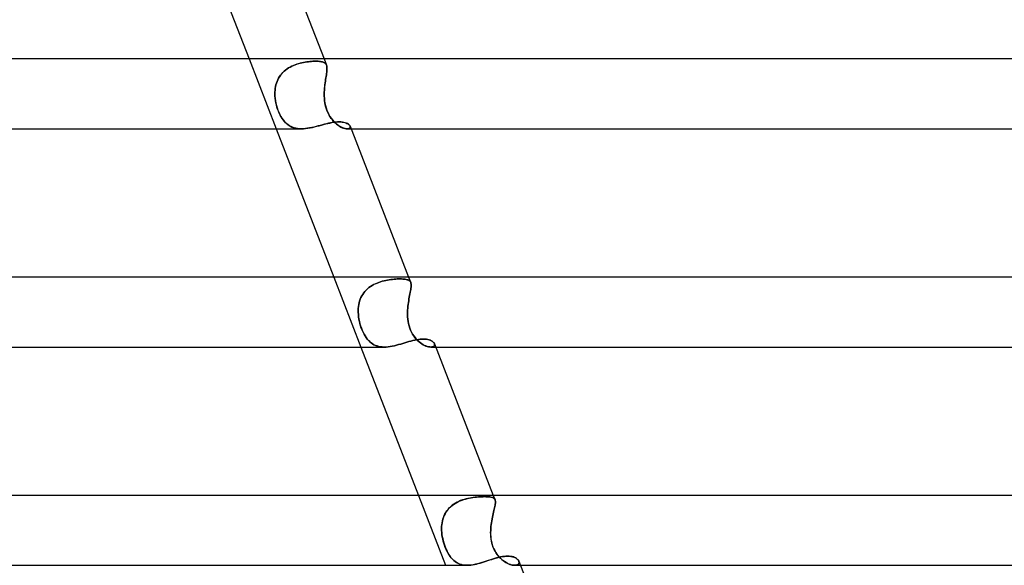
# Model space of a CAD drawing. Header units: millimetres. Extents: x -385 to 385, y -2 to 250.
# Tile 75 of 84: x 143 to 200, y 187 to 219. Entities that reach past the tile are written whole.
import ezdxf

# ---------------------------------------------------------------- set-up
doc = ezdxf.new("R2010")
doc.units = ezdxf.units.MM
doc.layers.add('HIDDEN', color=7, linetype='Continuous')
doc.layers.add('THICK', color=7, linetype='Continuous')

msp = doc.modelspace()

# ---------------------------------------------------------------- linework, layer by layer
at = {"layer": 'HIDDEN'}
for p, q in [((156.38, 216.5), (157.932, 212.5)), ((158.916, 216.128), (158.821, 216.085)), ((158.824, 216.086), (158.918, 216.129)), ((159.011, 216.166), (158.916, 216.128)), ((158.918, 216.129), (159.014, 216.167)), ((159.108, 216.2), (159.011, 216.166)), ((159.014, 216.167), (159.111, 216.202)), ((159.205, 216.231), (159.108, 216.2)), ((159.111, 216.202), (159.208, 216.232)), ((159.303, 216.258), (159.205, 216.231)), ((159.208, 216.232), (159.305, 216.259)), ((159.399, 216.281), (159.303, 216.258)), ((159.305, 216.259), (159.402, 216.282)), ((159.495, 216.301), (159.399, 216.281)), ((159.402, 216.282), (159.497, 216.302)), ((159.59, 216.318), (159.495, 216.301)), ((159.497, 216.302), (159.592, 216.319)), ((159.683, 216.333), (159.59, 216.318)), ((159.592, 216.319), (159.685, 216.333)), ((159.774, 216.345), (159.683, 216.333)), ((159.685, 216.333), (159.776, 216.345)), ((159.863, 216.354), (159.774, 216.345)), ((159.776, 216.345), (159.864, 216.354)), ((159.949, 216.361), (159.863, 216.354)), ((159.864, 216.354), (159.95, 216.361)), ((160.032, 216.366), (159.949, 216.361)), ((159.95, 216.361), (160.033, 216.366)), ((160.112, 216.369), (160.032, 216.366)), ((160.033, 216.366), (160.113, 216.369)), ((160.189, 216.37), (160.112, 216.369)), ((160.113, 216.369), (160.189, 216.37)), ((160.265, 216.369), (160.189, 216.37)), ((160.189, 216.37), (160.265, 216.369)), ((160.337, 216.366), (160.265, 216.369)), ((160.265, 216.369), (160.337, 216.366)), ((160.404, 216.36), (160.337, 216.366)), ((160.337, 216.366), (160.405, 216.36)), ((160.467, 216.353), (160.404, 216.36)), ((160.405, 216.36), (160.467, 216.352)), ((160.525, 216.342), (160.467, 216.353)), ((160.467, 216.352), (160.525, 216.342)), ((160.578, 216.329), (160.525, 216.342)), ((160.525, 216.342), (160.578, 216.329)), ((160.626, 216.313), (160.578, 216.329)), ((160.578, 216.329), (160.626, 216.313)), ((160.669, 216.294), (160.626, 216.313)), ((160.626, 216.313), (160.669, 216.294)), ((160.707, 216.272), (160.669, 216.294)), ((160.669, 216.294), (160.707, 216.271)), ((160.671, 216.5), (160.81, 216.14)), ((160.74, 216.245), (160.707, 216.272)), ((160.707, 216.271), (160.74, 216.245)), ((160.768, 216.215), (160.74, 216.245)), ((160.74, 216.245), (160.768, 216.215)), ((160.791, 216.181), (160.768, 216.215)), ((160.768, 216.215), (160.791, 216.181)), ((160.81, 216.142), (160.791, 216.181)), ((160.791, 216.181), (160.81, 216.142)), ((160.823, 216.1), (160.81, 216.142)), ((160.81, 216.142), (160.823, 216.1)), ((158.179, 215.571), (158.12, 215.486)), ((158.123, 215.491), (158.182, 215.575)), ((158.244, 215.652), (158.179, 215.571)), ((158.182, 215.575), (158.246, 215.655)), ((158.314, 215.728), (158.244, 215.652)), ((158.246, 215.655), (158.316, 215.73)), ((158.389, 215.799), (158.314, 215.728)), ((158.316, 215.73), (158.391, 215.802)), ((158.468, 215.866), (158.389, 215.799)), ((158.391, 215.802), (158.472, 215.869)), ((158.551, 215.928), (158.468, 215.866)), ((158.472, 215.869), (158.555, 215.931)), ((158.638, 215.985), (158.551, 215.928)), ((158.555, 215.931), (158.642, 215.987)), ((158.729, 216.037), (158.638, 215.985)), ((158.642, 215.987), (158.732, 216.039)), ((158.821, 216.085), (158.729, 216.037)), ((158.732, 216.039), (158.824, 216.086)), ((160.791, 215.505), (160.804, 215.59)), ((160.804, 215.588), (160.791, 215.502)), ((160.804, 215.59), (160.816, 215.671)), ((160.816, 215.669), (160.804, 215.588)), ((160.816, 215.671), (160.826, 215.747)), ((160.826, 215.746), (160.816, 215.669)), ((160.833, 216.054), (160.823, 216.1)), ((160.823, 216.1), (160.833, 216.054)), ((160.826, 215.747), (160.834, 215.818)), ((160.834, 215.817), (160.826, 215.746)), ((160.838, 216.003), (160.833, 216.054)), ((160.833, 216.054), (160.838, 216.002)), ((160.834, 215.818), (160.838, 215.885)), ((160.838, 215.883), (160.834, 215.817)), ((160.84, 215.946), (160.838, 216.003)), ((160.838, 216.002), (160.84, 215.945)), ((160.838, 215.885), (160.84, 215.946)), ((160.84, 215.945), (160.838, 215.883)), ((157.916, 215.015), (157.893, 214.915)), ((157.894, 214.919), (157.917, 215.02)), ((157.945, 215.115), (157.916, 215.015)), ((157.917, 215.02), (157.946, 215.119)), ((157.98, 215.213), (157.945, 215.115)), ((157.946, 215.119), (157.981, 215.216)), ((158.02, 215.307), (157.98, 215.213)), ((157.981, 215.216), (158.022, 215.31)), ((158.067, 215.398), (158.02, 215.307)), ((158.022, 215.31), (158.07, 215.403)), ((158.12, 215.486), (158.067, 215.398)), ((158.07, 215.403), (158.123, 215.491)), ((160.72, 215.025), (160.708, 214.922)), ((160.709, 214.925), (160.721, 215.028)), ((160.733, 215.126), (160.72, 215.025)), ((160.721, 215.028), (160.734, 215.129)), ((160.747, 215.225), (160.733, 215.126)), ((160.734, 215.129), (160.748, 215.227)), ((160.762, 215.321), (160.747, 215.225)), ((160.748, 215.227), (160.762, 215.323)), ((160.762, 215.323), (160.777, 215.416)), ((160.777, 215.413), (160.762, 215.321)), ((160.777, 215.416), (160.791, 215.505)), ((160.791, 215.502), (160.777, 215.413)), ((157.856, 214.5), (157.857, 214.607)), ((157.857, 214.605), (157.856, 214.5)), ((157.86, 214.374), (157.856, 214.5)), ((157.856, 214.5), (157.86, 214.367)), ((157.857, 214.607), (157.864, 214.712)), ((157.864, 214.709), (157.857, 214.605)), ((157.864, 214.712), (157.876, 214.816)), ((157.876, 214.812), (157.864, 214.709)), ((157.876, 214.816), (157.894, 214.919)), ((157.893, 214.915), (157.876, 214.812)), ((160.686, 214.607), (160.683, 214.5)), ((160.683, 214.5), (160.685, 214.367)), ((160.684, 214.5), (160.686, 214.608)), ((160.685, 214.374), (160.684, 214.5)), ((160.686, 214.608), (160.691, 214.715)), ((160.691, 214.713), (160.686, 214.607)), ((160.691, 214.715), (160.699, 214.821)), ((160.699, 214.818), (160.691, 214.713)), ((160.699, 214.821), (160.709, 214.925)), ((160.708, 214.922), (160.699, 214.818)), ((157.87, 214.248), (157.86, 214.374)), ((157.86, 214.367), (157.872, 214.233)), ((157.887, 214.121), (157.87, 214.248)), ((157.872, 214.233), (157.891, 214.098)), ((157.91, 213.994), (157.887, 214.121)), ((157.891, 214.098), (157.917, 213.963)), ((157.939, 213.868), (157.91, 213.994)), ((157.917, 213.963), (157.949, 213.829)), ((157.973, 213.745), (157.939, 213.868)), ((160.691, 214.248), (160.685, 214.374)), ((160.685, 214.367), (160.692, 214.233)), ((160.703, 214.121), (160.691, 214.248)), ((160.692, 214.233), (160.706, 214.098)), ((160.721, 213.994), (160.703, 214.121)), ((160.706, 214.098), (160.726, 213.963)), ((160.745, 213.868), (160.721, 213.994)), ((160.726, 213.963), (160.754, 213.829)), ((160.775, 213.745), (160.745, 213.868)), ((157.949, 213.829), (157.988, 213.696)), ((158.012, 213.626), (157.973, 213.745)), ((157.988, 213.696), (158.033, 213.568)), ((158.055, 213.51), (158.012, 213.626)), ((158.033, 213.568), (158.082, 213.445)), ((158.103, 213.398), (158.055, 213.51)), ((158.082, 213.445), (158.137, 213.327)), ((158.156, 213.291), (158.103, 213.398)), ((158.137, 213.327), (158.197, 213.215)), ((158.212, 213.189), (158.156, 213.291)), ((160.754, 213.829), (160.789, 213.696)), ((160.812, 213.626), (160.775, 213.745)), ((160.789, 213.696), (160.832, 213.568)), ((160.855, 213.51), (160.812, 213.626)), ((160.832, 213.568), (160.883, 213.445)), ((160.904, 213.398), (160.855, 213.51)), ((160.883, 213.445), (160.94, 213.327)), ((160.959, 213.291), (160.904, 213.398)), ((160.94, 213.327), (161.003, 213.215)), ((161.02, 213.189), (160.959, 213.291)), ((158.197, 213.215), (158.261, 213.109)), ((158.272, 213.094), (158.212, 213.189)), ((158.261, 213.109), (158.33, 213.011)), ((158.335, 213.006), (158.272, 213.094)), ((158.33, 213.011), (158.403, 212.922)), ((158.401, 212.925), (158.335, 213.006)), ((158.47, 212.851), (158.401, 212.925)), ((158.403, 212.922), (158.48, 212.841)), ((158.543, 212.784), (158.47, 212.851)), ((158.48, 212.841), (158.561, 212.769)), ((158.619, 212.725), (158.543, 212.784)), ((158.561, 212.769), (158.646, 212.705)), ((158.699, 212.672), (158.619, 212.725)), ((160.518, 212.712), (160.643, 212.746)), ((160.643, 212.746), (160.766, 212.777)), ((160.766, 212.777), (160.886, 212.807)), ((160.886, 212.807), (161.004, 212.833)), ((161.003, 213.215), (161.073, 213.109)), ((161.004, 212.833), (161.118, 212.856)), ((161.085, 213.094), (161.02, 213.189)), ((161.073, 213.109), (161.148, 213.011)), ((161.153, 213.006), (161.085, 213.094)), ((161.118, 212.856), (161.229, 212.874)), ((161.148, 213.011), (161.226, 212.922)), ((161.224, 212.925), (161.153, 213.006)), ((161.297, 212.851), (161.224, 212.925)), ((161.226, 212.922), (161.307, 212.841)), ((161.229, 212.874), (161.336, 212.887)), ((161.371, 212.784), (161.297, 212.851)), ((161.307, 212.841), (161.39, 212.769)), ((161.336, 212.887), (161.439, 212.895)), ((161.446, 212.725), (161.371, 212.784)), ((161.39, 212.769), (161.473, 212.705)), ((161.439, 212.895), (161.537, 212.898)), ((161.522, 212.672), (161.446, 212.725)), ((161.537, 212.898), (161.626, 212.895)), ((161.626, 212.895), (161.711, 212.888)), ((161.711, 212.888), (161.79, 212.875)), ((161.79, 212.875), (161.862, 212.858)), ((161.862, 212.858), (161.928, 212.837)), ((161.928, 212.837), (161.987, 212.812)), ((161.987, 212.812), (162.039, 212.784)), ((162.039, 212.784), (162.082, 212.754)), ((162.082, 212.754), (162.118, 212.722)), ((162.118, 212.722), (162.145, 212.689)), ((158.646, 212.705), (158.736, 212.65)), ((158.782, 212.626), (158.699, 212.672)), ((158.736, 212.65), (158.83, 212.604)), ((158.871, 212.587), (158.782, 212.626)), ((158.83, 212.604), (158.929, 212.566)), ((158.963, 212.555), (158.871, 212.587)), ((158.929, 212.566), (159.032, 212.537)), ((159.06, 212.531), (158.963, 212.555)), ((159.032, 212.537), (159.141, 212.516)), ((159.161, 212.514), (159.06, 212.531)), ((159.141, 212.516), (159.256, 212.504)), ((159.265, 212.503), (159.161, 212.514)), ((159.256, 212.504), (159.373, 212.5)), ((159.373, 212.5), (159.265, 212.503)), ((159.373, 212.5), (159.494, 212.504)), ((159.494, 212.504), (159.618, 212.514)), ((159.618, 212.514), (159.746, 212.532)), ((159.746, 212.532), (159.875, 212.554)), ((159.875, 212.554), (160.004, 212.581)), ((160.004, 212.581), (160.133, 212.612)), ((160.133, 212.612), (160.262, 212.644)), ((160.262, 212.644), (160.391, 212.678)), ((160.391, 212.678), (160.518, 212.712)), ((161.473, 212.705), (161.556, 212.65)), ((161.597, 212.626), (161.522, 212.672)), ((161.556, 212.65), (161.637, 212.604)), ((161.671, 212.587), (161.597, 212.626)), ((161.637, 212.604), (161.717, 212.566)), ((161.743, 212.555), (161.671, 212.587)), ((161.717, 212.566), (161.794, 212.537)), ((161.813, 212.531), (161.743, 212.555)), ((161.794, 212.537), (161.866, 212.516)), ((161.879, 212.514), (161.813, 212.531)), ((161.866, 212.516), (161.934, 212.504)), ((161.939, 212.503), (161.879, 212.514)), ((161.934, 212.504), (161.994, 212.5)), ((161.994, 212.5), (161.939, 212.503)), ((161.994, 212.5), (162.058, 212.505)), ((162.05, 212.504), (161.994, 212.5)), ((161.995, 212.5), (162.223, 212.5)), ((162.096, 212.516), (162.05, 212.504)), ((162.058, 212.505), (162.108, 212.521)), ((162.131, 212.535), (162.096, 212.516)), ((162.108, 212.521), (162.145, 212.546)), ((162.156, 212.559), (162.131, 212.535)), ((162.145, 212.689), (162.163, 212.656)), ((162.145, 212.546), (162.166, 212.578)), ((162.169, 212.588), (162.156, 212.559)), ((162.163, 212.656), (162.171, 212.621)), ((162.172, 212.615), (162.163, 212.656)), ((162.166, 212.578), (162.172, 212.615)), ((162.171, 212.621), (162.169, 212.588)), ((161.231, 204), (162.783, 200)), ((163.708, 203.667), (163.808, 203.706)), ((163.81, 203.706), (163.711, 203.668)), ((163.808, 203.706), (163.909, 203.74)), ((163.911, 203.74), (163.81, 203.706)), ((163.909, 203.74), (164.009, 203.769)), ((164.011, 203.77), (163.911, 203.74)), ((164.009, 203.769), (164.11, 203.796)), ((164.112, 203.796), (164.011, 203.77)), ((164.11, 203.796), (164.21, 203.818)), ((164.213, 203.819), (164.112, 203.796)), ((164.21, 203.818), (164.31, 203.837)), ((164.312, 203.838), (164.213, 203.819)), ((164.31, 203.837), (164.408, 203.854)), ((164.41, 203.854), (164.312, 203.838)), ((164.408, 203.854), (164.505, 203.868)), ((164.506, 203.868), (164.41, 203.854)), ((164.505, 203.868), (164.599, 203.879)), ((164.6, 203.879), (164.506, 203.868)), ((164.599, 203.879), (164.691, 203.888)), ((164.692, 203.888), (164.6, 203.879)), ((164.691, 203.888), (164.78, 203.894)), ((164.781, 203.894), (164.692, 203.888)), ((164.78, 203.894), (164.866, 203.899)), ((164.866, 203.899), (164.781, 203.894)), ((164.866, 203.899), (164.948, 203.902)), ((164.949, 203.902), (164.866, 203.899)), ((164.948, 203.902), (165.027, 203.903)), ((165.027, 203.903), (164.949, 203.902)), ((165.109, 203.902), (165.027, 203.903)), ((165.027, 203.903), (165.109, 203.902)), ((165.187, 203.898), (165.109, 203.902)), ((165.109, 203.902), (165.186, 203.898)), ((165.186, 203.898), (165.258, 203.892)), ((165.258, 203.892), (165.187, 203.898)), ((165.324, 203.884), (165.258, 203.892)), ((165.258, 203.892), (165.324, 203.884)), ((165.384, 203.873), (165.324, 203.884)), ((165.324, 203.884), (165.384, 203.873)), ((165.438, 203.859), (165.384, 203.873)), ((165.384, 203.873), (165.438, 203.859)), ((165.487, 203.842), (165.438, 203.859)), ((165.438, 203.859), (165.486, 203.842)), ((165.486, 203.842), (165.529, 203.821)), ((165.529, 203.821), (165.487, 203.842)), ((165.521, 204), (165.64, 203.694)), ((165.565, 203.797), (165.529, 203.821)), ((165.529, 203.821), (165.565, 203.797)), ((165.596, 203.768), (165.565, 203.797)), ((165.565, 203.797), (165.596, 203.768)), ((165.62, 203.734), (165.596, 203.768)), ((165.596, 203.768), (165.62, 203.734)), ((165.64, 203.695), (165.62, 203.734)), ((165.62, 203.734), (165.64, 203.696)), ((165.64, 203.696), (165.653, 203.655)), ((165.653, 203.652), (165.64, 203.694)), ((163.016, 203.186), (162.95, 203.104)), ((162.95, 203.103), (163.015, 203.185)), ((163.015, 203.185), (163.087, 203.263)), ((163.088, 203.264), (163.016, 203.186)), ((163.087, 203.263), (163.164, 203.336)), ((163.166, 203.337), (163.088, 203.264)), ((163.164, 203.336), (163.246, 203.404)), ((163.248, 203.405), (163.166, 203.337)), ((163.246, 203.404), (163.333, 203.467)), ((163.334, 203.468), (163.248, 203.405)), ((163.333, 203.467), (163.422, 203.524)), ((163.424, 203.525), (163.334, 203.468)), ((163.422, 203.524), (163.515, 203.577)), ((163.517, 203.578), (163.424, 203.525)), ((163.515, 203.577), (163.61, 203.624)), ((163.613, 203.625), (163.517, 203.578)), ((163.61, 203.624), (163.708, 203.667)), ((163.711, 203.668), (163.613, 203.625)), ((165.595, 203.047), (165.612, 203.134)), ((165.613, 203.136), (165.596, 203.049)), ((165.612, 203.134), (165.628, 203.217)), ((165.628, 203.22), (165.613, 203.136)), ((165.642, 203.298), (165.628, 203.22)), ((165.628, 203.217), (165.641, 203.295)), ((165.641, 203.295), (165.652, 203.369)), ((165.653, 203.372), (165.642, 203.298)), ((165.652, 203.369), (165.66, 203.437)), ((165.653, 203.655), (165.661, 203.608)), ((165.661, 203.606), (165.653, 203.652)), ((165.66, 203.439), (165.653, 203.372)), ((165.664, 203.501), (165.66, 203.439)), ((165.66, 203.437), (165.664, 203.499)), ((165.661, 203.608), (165.665, 203.557)), ((165.665, 203.555), (165.661, 203.606)), ((165.665, 203.557), (165.664, 203.501)), ((165.664, 203.499), (165.665, 203.555)), ((162.686, 202.533), (162.714, 202.635)), ((162.714, 202.635), (162.686, 202.533)), ((162.748, 202.735), (162.714, 202.635)), ((162.714, 202.635), (162.748, 202.734)), ((162.789, 202.833), (162.748, 202.735)), ((162.748, 202.734), (162.789, 202.832)), ((162.837, 202.927), (162.789, 202.833)), ((162.789, 202.832), (162.836, 202.926)), ((162.836, 202.926), (162.89, 203.017)), ((162.891, 203.018), (162.837, 202.927)), ((162.89, 203.017), (162.95, 203.103)), ((162.95, 203.104), (162.891, 203.018)), ((165.522, 202.657), (165.505, 202.551)), ((165.505, 202.55), (165.522, 202.655)), ((165.54, 202.76), (165.522, 202.657)), ((165.522, 202.655), (165.539, 202.758)), ((165.539, 202.758), (165.558, 202.858)), ((165.559, 202.86), (165.54, 202.76)), ((165.558, 202.858), (165.577, 202.954)), ((165.577, 202.956), (165.559, 202.86)), ((165.596, 203.049), (165.577, 202.956)), ((165.577, 202.954), (165.595, 203.047)), ((162.632, 202.109), (162.637, 202.217)), ((162.637, 202.217), (162.632, 202.109)), ((162.632, 202), (162.632, 202.109)), ((162.632, 202.109), (162.632, 202)), ((162.638, 201.869), (162.632, 202)), ((162.632, 202), (162.638, 201.868)), ((162.637, 202.217), (162.647, 202.324)), ((162.647, 202.324), (162.637, 202.217)), ((162.647, 202.324), (162.664, 202.429)), ((162.664, 202.429), (162.647, 202.324)), ((162.664, 202.429), (162.686, 202.533)), ((162.686, 202.533), (162.664, 202.429)), ((165.453, 201.869), (165.454, 202)), ((165.454, 202), (165.453, 201.868)), ((165.454, 202), (165.458, 202.113)), ((165.458, 202.113), (165.454, 202)), ((165.466, 202.225), (165.458, 202.113)), ((165.458, 202.113), (165.466, 202.224)), ((165.466, 202.224), (165.476, 202.335)), ((165.476, 202.335), (165.466, 202.225)), ((165.49, 202.444), (165.476, 202.335)), ((165.476, 202.335), (165.49, 202.443)), ((165.505, 202.551), (165.49, 202.444)), ((165.49, 202.443), (165.505, 202.55)), ((162.652, 201.737), (162.638, 201.869)), ((162.638, 201.868), (162.652, 201.735)), ((162.672, 201.604), (162.652, 201.737)), ((162.652, 201.735), (162.672, 201.602)), ((162.698, 201.472), (162.672, 201.604)), ((162.672, 201.602), (162.699, 201.469)), ((162.73, 201.341), (162.698, 201.472)), ((162.699, 201.469), (162.731, 201.338)), ((165.459, 201.737), (165.453, 201.869)), ((165.453, 201.868), (165.459, 201.735)), ((165.47, 201.604), (165.459, 201.737)), ((165.459, 201.735), (165.47, 201.602)), ((165.488, 201.472), (165.47, 201.604)), ((165.47, 201.602), (165.489, 201.469)), ((165.514, 201.341), (165.488, 201.472)), ((165.489, 201.469), (165.514, 201.338)), ((162.767, 201.214), (162.73, 201.341)), ((162.731, 201.338), (162.768, 201.211)), ((162.809, 201.091), (162.767, 201.214)), ((162.768, 201.211), (162.81, 201.087)), ((162.856, 200.971), (162.809, 201.091)), ((162.81, 201.087), (162.857, 200.967)), ((162.907, 200.857), (162.856, 200.971)), ((162.857, 200.967), (162.909, 200.853)), ((165.546, 201.214), (165.514, 201.341)), ((165.514, 201.338), (165.547, 201.211)), ((165.586, 201.091), (165.546, 201.214)), ((165.547, 201.211), (165.587, 201.087)), ((165.633, 200.971), (165.586, 201.091)), ((165.587, 201.087), (165.634, 200.967)), ((165.687, 200.857), (165.633, 200.971)), ((165.634, 200.967), (165.689, 200.853)), ((162.963, 200.747), (162.907, 200.857)), ((162.909, 200.853), (162.965, 200.743)), ((163.022, 200.644), (162.963, 200.747)), ((162.965, 200.743), (163.024, 200.64)), ((163.084, 200.549), (163.022, 200.644)), ((163.024, 200.64), (163.086, 200.546)), ((163.15, 200.461), (163.084, 200.549)), ((163.086, 200.546), (163.152, 200.459)), ((163.219, 200.381), (163.15, 200.461)), ((163.152, 200.459), (163.221, 200.379)), ((163.291, 200.309), (163.219, 200.381)), ((163.221, 200.379), (163.292, 200.307)), ((163.366, 200.244), (163.291, 200.309)), ((163.292, 200.307), (163.368, 200.243)), ((165.419, 200.278), (165.534, 200.311)), ((165.534, 200.311), (165.648, 200.343)), ((165.648, 200.343), (165.759, 200.371)), ((165.747, 200.747), (165.687, 200.857)), ((165.689, 200.853), (165.749, 200.743)), ((165.813, 200.644), (165.747, 200.747)), ((165.749, 200.743), (165.816, 200.64)), ((165.759, 200.371), (165.868, 200.396)), ((165.884, 200.549), (165.813, 200.644)), ((165.816, 200.64), (165.886, 200.546)), ((165.868, 200.396), (165.974, 200.418)), ((165.958, 200.461), (165.884, 200.549)), ((165.886, 200.546), (165.96, 200.459)), ((166.034, 200.381), (165.958, 200.461)), ((165.96, 200.459), (166.036, 200.379)), ((165.974, 200.418), (166.076, 200.435)), ((166.113, 200.309), (166.034, 200.381)), ((166.036, 200.379), (166.115, 200.307)), ((166.076, 200.435), (166.176, 200.448)), ((166.193, 200.244), (166.113, 200.309)), ((166.115, 200.307), (166.195, 200.243)), ((166.176, 200.448), (166.272, 200.456)), ((166.272, 200.456), (166.364, 200.458)), ((166.364, 200.458), (166.453, 200.455)), ((166.453, 200.455), (166.538, 200.447)), ((166.538, 200.447), (166.617, 200.434)), ((166.617, 200.434), (166.69, 200.416)), ((166.69, 200.416), (166.756, 200.393)), ((166.756, 200.393), (166.816, 200.367)), ((166.816, 200.367), (166.868, 200.337)), ((166.868, 200.337), (166.913, 200.304)), ((166.913, 200.304), (166.95, 200.269)), ((163.445, 200.187), (163.366, 200.244)), ((163.368, 200.243), (163.447, 200.186)), ((163.529, 200.137), (163.445, 200.187)), ((163.447, 200.186), (163.53, 200.137)), ((163.616, 200.095), (163.529, 200.137)), ((163.53, 200.137), (163.618, 200.095)), ((163.709, 200.061), (163.616, 200.095)), ((163.618, 200.095), (163.71, 200.06)), ((163.806, 200.034), (163.709, 200.061)), ((163.71, 200.06), (163.807, 200.034)), ((163.907, 200.015), (163.806, 200.034)), ((163.807, 200.034), (163.908, 200.015)), ((164.012, 200.004), (163.907, 200.015)), ((163.908, 200.015), (164.013, 200.004)), ((164.121, 200), (164.012, 200.004)), ((164.013, 200.004), (164.121, 200)), ((164.121, 200), (164.233, 200.003)), ((164.233, 200.003), (164.348, 200.014)), ((164.348, 200.014), (164.465, 200.03)), ((164.465, 200.03), (164.583, 200.051)), ((164.583, 200.051), (164.703, 200.077)), ((164.703, 200.077), (164.823, 200.106)), ((164.823, 200.106), (164.944, 200.138)), ((164.944, 200.138), (165.064, 200.173)), ((165.064, 200.173), (165.184, 200.208)), ((165.184, 200.208), (165.302, 200.243)), ((165.302, 200.243), (165.419, 200.278)), ((166.274, 200.187), (166.193, 200.244)), ((166.195, 200.243), (166.275, 200.186)), ((166.355, 200.137), (166.274, 200.187)), ((166.275, 200.186), (166.356, 200.137)), ((166.435, 200.095), (166.355, 200.137)), ((166.356, 200.137), (166.436, 200.095)), ((166.514, 200.061), (166.435, 200.095)), ((166.436, 200.095), (166.515, 200.06)), ((166.591, 200.034), (166.514, 200.061)), ((166.515, 200.06), (166.591, 200.034)), ((166.663, 200.015), (166.591, 200.034)), ((166.591, 200.034), (166.664, 200.015)), ((166.731, 200.004), (166.663, 200.015)), ((166.664, 200.015), (166.732, 200.004)), ((166.793, 200), (166.731, 200.004)), ((166.732, 200.004), (166.793, 200)), ((166.853, 200.004), (166.793, 200)), ((166.793, 200), (166.853, 200.004)), ((166.794, 200), (167.074, 200)), ((166.904, 200.016), (166.853, 200.004)), ((166.853, 200.004), (166.904, 200.016)), ((166.946, 200.035), (166.904, 200.016)), ((166.904, 200.016), (166.946, 200.035)), ((166.977, 200.059), (166.946, 200.035)), ((166.946, 200.035), (166.977, 200.059)), ((166.95, 200.269), (166.978, 200.233)), ((166.998, 200.089), (166.977, 200.059)), ((166.977, 200.059), (166.998, 200.089)), ((166.978, 200.233), (166.997, 200.196)), ((166.997, 200.196), (167.008, 200.159)), ((167.008, 200.159), (166.997, 200.196)), ((167.008, 200.122), (166.998, 200.089)), ((166.998, 200.089), (167.008, 200.122)), ((167.008, 200.159), (167.008, 200.122)), ((167.008, 200.122), (167.008, 200.159)), ((166.081, 191.5), (167.634, 187.5)), ((168.708, 191.275), (168.604, 191.242)), ((168.681, 191.267), (168.784, 191.297)), ((168.813, 191.304), (168.708, 191.275)), ((168.784, 191.297), (168.888, 191.323)), ((168.917, 191.33), (168.813, 191.304)), ((168.888, 191.323), (168.992, 191.346)), ((169.021, 191.351), (168.917, 191.33)), ((168.992, 191.346), (169.096, 191.365)), ((169.125, 191.37), (169.021, 191.351)), ((169.096, 191.365), (169.199, 191.382)), ((169.227, 191.386), (169.125, 191.37)), ((169.199, 191.382), (169.302, 191.395)), ((169.327, 191.398), (169.227, 191.386)), ((169.302, 191.395), (169.403, 191.407)), ((169.425, 191.409), (169.327, 191.398)), ((169.403, 191.407), (169.502, 191.416)), ((169.52, 191.417), (169.425, 191.409)), ((169.502, 191.416), (169.6, 191.422)), ((169.612, 191.423), (169.52, 191.417)), ((169.6, 191.422), (169.693, 191.427)), ((169.701, 191.427), (169.612, 191.423)), ((169.693, 191.427), (169.782, 191.43)), ((169.786, 191.43), (169.701, 191.427)), ((169.782, 191.43), (169.867, 191.431)), ((169.867, 191.431), (169.786, 191.43)), ((169.951, 191.43), (169.867, 191.431)), ((169.867, 191.431), (169.949, 191.43)), ((169.949, 191.43), (170.026, 191.427)), ((170.03, 191.427), (169.951, 191.43)), ((170.026, 191.427), (170.098, 191.422)), ((170.103, 191.421), (170.03, 191.427)), ((170.098, 191.422), (170.163, 191.415)), ((170.17, 191.414), (170.103, 191.421)), ((170.163, 191.415), (170.223, 191.405)), ((170.23, 191.404), (170.17, 191.414)), ((170.223, 191.405), (170.276, 191.393)), ((170.283, 191.391), (170.23, 191.404)), ((170.276, 191.393), (170.324, 191.377)), ((170.329, 191.375), (170.283, 191.391)), ((170.324, 191.377), (170.365, 191.359)), ((170.37, 191.356), (170.329, 191.375)), ((170.365, 191.359), (170.4, 191.337)), ((170.404, 191.334), (170.37, 191.356)), ((170.372, 191.5), (170.472, 191.243)), ((170.4, 191.337), (170.43, 191.31)), ((170.432, 191.308), (170.404, 191.334)), ((170.43, 191.31), (170.453, 191.28)), ((170.454, 191.278), (170.432, 191.308)), ((170.453, 191.28), (170.471, 191.244)), ((170.472, 191.244), (170.454, 191.278)), ((167.786, 190.714), (167.719, 190.63)), ((167.778, 190.705), (167.849, 190.784)), ((167.859, 190.794), (167.786, 190.714)), ((167.849, 190.784), (167.926, 190.858)), ((167.938, 190.868), (167.859, 190.794)), ((167.926, 190.858), (168.008, 190.927)), ((168.023, 190.938), (167.938, 190.868)), ((168.008, 190.927), (168.095, 190.991)), ((168.111, 191.002), (168.023, 190.938)), ((168.095, 190.991), (168.186, 191.049)), ((168.204, 191.06), (168.111, 191.002)), ((168.186, 191.049), (168.281, 191.103)), ((168.3, 191.113), (168.204, 191.06)), ((168.281, 191.103), (168.379, 191.151)), ((168.399, 191.161), (168.3, 191.113)), ((168.379, 191.151), (168.478, 191.194)), ((168.501, 191.204), (168.399, 191.161)), ((168.478, 191.194), (168.579, 191.233)), ((168.604, 191.242), (168.501, 191.204)), ((168.579, 191.233), (168.681, 191.267)), ((170.409, 190.634), (170.429, 190.719)), ((170.429, 190.718), (170.409, 190.634)), ((170.429, 190.719), (170.447, 190.798)), ((170.447, 190.797), (170.429, 190.718)), ((170.447, 190.798), (170.463, 190.872)), ((170.463, 190.872), (170.447, 190.797)), ((170.463, 190.872), (170.475, 190.941)), ((170.475, 190.941), (170.463, 190.872)), ((170.471, 191.244), (170.483, 191.206)), ((170.483, 191.206), (170.472, 191.244)), ((170.475, 190.941), (170.485, 191.005)), ((170.485, 191.005), (170.475, 190.941)), ((170.49, 191.164), (170.483, 191.206)), ((170.483, 191.206), (170.49, 191.164)), ((170.485, 191.005), (170.491, 191.063)), ((170.491, 191.063), (170.485, 191.005)), ((170.492, 191.116), (170.49, 191.164)), ((170.49, 191.164), (170.492, 191.116)), ((170.491, 191.063), (170.492, 191.116)), ((170.492, 191.116), (170.491, 191.063)), ((167.484, 190.149), (167.457, 190.045)), ((167.482, 190.144), (167.515, 190.246)), ((167.517, 190.251), (167.484, 190.149)), ((167.515, 190.246), (167.554, 190.344)), ((167.557, 190.351), (167.517, 190.251)), ((167.554, 190.344), (167.6, 190.44)), ((167.605, 190.448), (167.557, 190.351)), ((167.6, 190.44), (167.653, 190.532)), ((167.659, 190.542), (167.605, 190.448)), ((167.653, 190.532), (167.712, 190.62)), ((167.719, 190.63), (167.659, 190.542)), ((167.712, 190.62), (167.778, 190.705)), ((170.282, 190.047), (170.302, 190.153)), ((170.302, 190.151), (170.282, 190.046)), ((170.302, 190.153), (170.323, 190.256)), ((170.322, 190.254), (170.302, 190.151)), ((170.344, 190.354), (170.322, 190.254)), ((170.323, 190.256), (170.344, 190.355)), ((170.344, 190.355), (170.366, 190.452)), ((170.366, 190.451), (170.344, 190.354)), ((170.366, 190.452), (170.388, 190.545)), ((170.388, 190.545), (170.366, 190.451)), ((170.388, 190.545), (170.409, 190.634)), ((170.409, 190.634), (170.388, 190.545)), ((167.413, 189.72), (167.409, 189.61)), ((167.409, 189.609), (167.412, 189.718)), ((167.409, 189.61), (167.411, 189.5)), ((167.411, 189.5), (167.409, 189.609)), ((167.412, 189.718), (167.421, 189.826)), ((167.421, 189.829), (167.413, 189.72)), ((167.436, 189.938), (167.421, 189.829)), ((167.421, 189.826), (167.435, 189.934)), ((167.435, 189.934), (167.456, 190.039)), ((167.457, 190.045), (167.436, 189.938)), ((167.456, 190.039), (167.482, 190.144)), ((170.221, 189.5), (170.227, 189.611)), ((170.227, 189.611), (170.221, 189.5)), ((170.227, 189.611), (170.236, 189.721)), ((170.236, 189.721), (170.227, 189.611)), ((170.236, 189.721), (170.249, 189.831)), ((170.249, 189.83), (170.236, 189.721)), ((170.249, 189.831), (170.265, 189.94)), ((170.264, 189.939), (170.249, 189.83)), ((170.282, 190.046), (170.264, 189.939)), ((170.265, 189.94), (170.282, 190.047)), ((167.419, 189.379), (167.411, 189.5)), ((167.411, 189.5), (167.419, 189.382)), ((167.419, 189.382), (167.431, 189.265)), ((167.432, 189.258), (167.419, 189.379)), ((167.431, 189.265), (167.449, 189.148)), ((167.451, 189.135), (167.432, 189.258)), ((167.449, 189.148), (167.471, 189.03)), ((167.475, 189.012), (167.451, 189.135)), ((167.471, 189.03), (167.498, 188.913)), ((170.218, 189.379), (170.221, 189.5)), ((170.221, 189.5), (170.218, 189.382)), ((170.218, 189.382), (170.22, 189.265)), ((170.221, 189.258), (170.218, 189.379)), ((170.22, 189.265), (170.227, 189.148)), ((170.229, 189.135), (170.221, 189.258)), ((170.227, 189.148), (170.24, 189.03)), ((170.243, 189.012), (170.229, 189.135)), ((170.24, 189.03), (170.259, 188.913)), ((167.504, 188.889), (167.475, 189.012)), ((167.498, 188.913), (167.53, 188.795)), ((167.539, 188.767), (167.504, 188.889)), ((167.53, 188.795), (167.567, 188.678)), ((167.578, 188.645), (167.539, 188.767)), ((167.567, 188.678), (167.608, 188.563)), ((167.622, 188.525), (167.578, 188.645)), ((167.608, 188.563), (167.653, 188.449)), ((167.67, 188.411), (167.622, 188.525)), ((170.263, 188.889), (170.243, 189.012)), ((170.259, 188.913), (170.284, 188.795)), ((170.291, 188.767), (170.263, 188.889)), ((170.284, 188.795), (170.315, 188.678)), ((170.326, 188.645), (170.291, 188.767)), ((170.315, 188.678), (170.354, 188.563)), ((170.369, 188.525), (170.326, 188.645)), ((170.354, 188.563), (170.401, 188.449)), ((170.419, 188.411), (170.369, 188.525)), ((167.653, 188.449), (167.702, 188.341)), ((167.721, 188.301), (167.67, 188.411)), ((167.702, 188.341), (167.754, 188.239)), ((167.777, 188.197), (167.721, 188.301)), ((167.754, 188.239), (167.808, 188.144)), ((167.836, 188.099), (167.777, 188.197)), ((167.808, 188.144), (167.864, 188.056)), ((167.899, 188.007), (167.836, 188.099)), ((167.864, 188.056), (167.922, 187.975)), ((167.965, 187.922), (167.899, 188.007)), ((167.922, 187.975), (167.983, 187.9)), ((168.035, 187.843), (167.965, 187.922)), ((167.983, 187.9), (168.046, 187.832)), ((170.39, 187.873), (170.497, 187.904)), ((170.401, 188.449), (170.454, 188.341)), ((170.475, 188.301), (170.419, 188.411)), ((170.454, 188.341), (170.511, 188.239)), ((170.538, 188.197), (170.475, 188.301)), ((170.497, 187.904), (170.602, 187.933)), ((170.511, 188.239), (170.574, 188.144)), ((170.606, 188.099), (170.538, 188.197)), ((170.574, 188.144), (170.639, 188.056)), ((170.602, 187.933), (170.706, 187.959)), ((170.68, 188.007), (170.606, 188.099)), ((170.639, 188.056), (170.708, 187.975)), ((170.758, 187.922), (170.68, 188.007)), ((170.706, 187.959), (170.809, 187.981)), ((170.708, 187.975), (170.779, 187.9)), ((170.84, 187.843), (170.758, 187.922)), ((170.779, 187.9), (170.853, 187.832)), ((170.809, 187.981), (170.909, 187.999)), ((170.909, 187.999), (171.006, 188.012)), ((171.006, 188.012), (171.1, 188.02)), ((171.1, 188.02), (171.189, 188.023)), ((171.189, 188.023), (171.287, 188.019)), ((171.287, 188.019), (171.379, 188.009)), ((171.379, 188.009), (171.464, 187.992)), ((171.464, 187.992), (171.542, 187.969)), ((171.542, 187.969), (171.613, 187.94)), ((171.613, 187.94), (171.675, 187.907)), ((171.675, 187.907), (171.728, 187.869)), ((168.11, 187.773), (168.035, 187.843)), ((168.046, 187.832), (168.113, 187.77)), ((168.188, 187.709), (168.11, 187.773)), ((168.113, 187.77), (168.182, 187.714)), ((168.182, 187.714), (168.256, 187.664)), ((168.272, 187.654), (168.188, 187.709)), ((168.256, 187.664), (168.333, 187.62)), ((168.36, 187.607), (168.272, 187.654)), ((168.333, 187.62), (168.413, 187.583)), ((168.453, 187.568), (168.36, 187.607)), ((168.413, 187.583), (168.498, 187.553)), ((168.55, 187.538), (168.453, 187.568)), ((168.498, 187.553), (168.586, 187.53)), ((168.653, 187.517), (168.55, 187.538)), ((168.586, 187.53), (168.678, 187.513)), ((168.76, 187.504), (168.653, 187.517)), ((168.678, 187.513), (168.773, 187.503)), ((168.872, 187.5), (168.76, 187.504)), ((168.773, 187.503), (168.872, 187.5)), ((168.872, 187.5), (168.974, 187.503)), ((168.974, 187.503), (169.079, 187.512)), ((169.079, 187.512), (169.185, 187.527)), ((169.185, 187.527), (169.292, 187.546)), ((169.292, 187.546), (169.402, 187.57)), ((169.402, 187.57), (169.513, 187.598)), ((169.513, 187.598), (169.624, 187.629)), ((169.624, 187.629), (169.736, 187.662)), ((169.736, 187.662), (169.847, 187.697)), ((169.847, 187.697), (169.957, 187.733)), ((169.957, 187.733), (170.066, 187.769)), ((170.066, 187.769), (170.175, 187.804)), ((170.175, 187.804), (170.283, 187.839)), ((170.283, 187.839), (170.39, 187.873)), ((170.925, 187.773), (170.84, 187.843)), ((170.853, 187.832), (170.928, 187.77)), ((171.012, 187.709), (170.925, 187.773)), ((170.928, 187.77), (171.005, 187.714)), ((171.005, 187.714), (171.083, 187.664)), ((171.1, 187.654), (171.012, 187.709)), ((171.083, 187.664), (171.161, 187.62)), ((171.188, 187.607), (171.1, 187.654)), ((171.161, 187.62), (171.238, 187.583)), ((171.274, 187.568), (171.188, 187.607)), ((171.238, 187.583), (171.315, 187.553)), ((171.359, 187.538), (171.274, 187.568)), ((171.315, 187.553), (171.388, 187.53)), ((171.44, 187.517), (171.359, 187.538)), ((171.388, 187.53), (171.459, 187.513)), ((171.517, 187.504), (171.44, 187.517)), ((171.459, 187.513), (171.526, 187.503)), ((171.588, 187.5), (171.517, 187.504)), ((171.526, 187.503), (171.588, 187.5)), ((171.659, 187.505), (171.588, 187.5)), ((171.588, 187.5), (171.652, 187.504)), ((171.588, 187.5), (171.924, 187.5)), ((171.652, 187.504), (171.708, 187.516)), ((171.72, 187.52), (171.659, 187.505)), ((171.708, 187.516), (171.755, 187.534)), ((171.77, 187.543), (171.72, 187.52)), ((171.728, 187.869), (171.772, 187.829)), ((171.755, 187.534), (171.792, 187.559)), ((171.808, 187.574), (171.77, 187.543)), ((171.772, 187.829), (171.806, 187.786)), ((171.792, 187.559), (171.82, 187.589)), ((171.806, 187.786), (171.83, 187.743)), ((171.832, 187.61), (171.808, 187.574)), ((171.82, 187.589), (171.838, 187.624)), ((171.83, 187.743), (171.843, 187.696)), ((171.843, 187.701), (171.83, 187.742)), ((171.844, 187.652), (171.832, 187.61)), ((171.838, 187.624), (171.845, 187.661)), ((171.845, 187.661), (171.843, 187.701)), ((171.843, 187.696), (171.844, 187.652))]:
    msp.add_line(p, q, dxfattribs=at)
at = {"layer": 'THICK'}
for p, q in [((153.082, 225), (156.38, 216.5)), ((157.326, 225.119), (160.671, 216.5)), ((227.25, 216.5), (0, 216.5)), ((160.577, 212.728), (160.457, 212.696)), ((160.695, 212.759), (160.577, 212.728)), ((160.81, 212.789), (160.695, 212.759)), ((160.923, 212.816), (160.81, 212.789)), ((161.034, 212.84), (160.923, 212.816)), ((161.142, 212.86), (161.034, 212.84)), ((161.246, 212.876), (161.142, 212.86)), ((161.347, 212.888), (161.246, 212.876)), ((161.444, 212.895), (161.347, 212.888)), ((161.537, 212.898), (161.444, 212.895)), ((161.635, 212.895), (161.537, 212.898)), ((161.727, 212.886), (161.635, 212.895)), ((161.812, 212.871), (161.727, 212.886)), ((161.889, 212.85), (161.812, 212.871)), ((161.959, 212.825), (161.889, 212.85)), ((162.019, 212.796), (161.959, 212.825)), ((162.07, 212.763), (162.019, 212.796)), ((162.111, 212.728), (162.07, 212.763)), ((162.142, 212.692), (162.111, 212.728)), ((1.853, 212.5), (159.374, 212.5)), ((157.932, 212.5), (161.231, 204)), ((159.488, 212.503), (159.373, 212.5)), ((159.606, 212.513), (159.488, 212.503)), ((159.726, 212.529), (159.606, 212.513)), ((159.847, 212.549), (159.726, 212.529)), ((159.969, 212.574), (159.847, 212.549)), ((160.092, 212.602), (159.969, 212.574)), ((160.215, 212.632), (160.092, 212.602)), ((160.337, 212.664), (160.215, 212.632)), ((160.457, 212.696), (160.337, 212.664)), ((162.163, 212.656), (162.142, 212.692)), ((162.163, 212.654), (165.521, 204)), ((162.223, 212.5), (227.242, 212.5)), ((234, 204), (0, 204)), ((165.536, 200.312), (165.421, 200.278)), ((165.649, 200.343), (165.536, 200.312)), ((165.76, 200.371), (165.649, 200.343)), ((165.869, 200.397), (165.76, 200.371)), ((165.975, 200.418), (165.869, 200.397)), ((166.077, 200.435), (165.975, 200.418)), ((166.177, 200.448), (166.077, 200.435)), ((166.272, 200.456), (166.177, 200.448)), ((166.364, 200.458), (166.272, 200.456)), ((166.454, 200.455), (166.364, 200.458)), ((166.538, 200.447), (166.454, 200.455)), ((166.617, 200.434), (166.538, 200.447)), ((166.69, 200.416), (166.617, 200.434)), ((166.757, 200.393), (166.69, 200.416)), ((166.816, 200.366), (166.757, 200.393)), ((166.868, 200.336), (166.816, 200.366)), ((166.913, 200.304), (166.868, 200.336)), ((166.95, 200.269), (166.913, 200.304)), ((1.889, 200), (164.122, 200)), ((162.783, 200), (166.081, 191.5)), ((164.233, 200.003), (164.121, 200)), ((164.349, 200.014), (164.233, 200.003)), ((164.465, 200.03), (164.349, 200.014)), ((164.584, 200.051), (164.465, 200.03)), ((164.703, 200.077), (164.584, 200.051)), ((164.824, 200.106), (164.703, 200.077)), ((164.945, 200.139), (164.824, 200.106)), ((165.066, 200.173), (164.945, 200.139)), ((165.185, 200.208), (165.066, 200.173)), ((165.304, 200.243), (165.185, 200.208)), ((165.421, 200.278), (165.304, 200.243)), ((166.978, 200.233), (166.95, 200.269)), ((166.997, 200.196), (166.978, 200.233)), ((166.999, 200.193), (170.372, 191.5)), ((167.074, 200), (233.992, 200)), ((240.75, 191.5), (0, 191.5)), ((170.56, 187.922), (170.445, 187.889)), ((170.673, 187.951), (170.56, 187.922)), ((170.783, 187.976), (170.673, 187.951)), ((170.89, 187.996), (170.783, 187.976)), ((170.994, 188.011), (170.89, 187.996)), ((171.094, 188.02), (170.994, 188.011)), ((171.189, 188.023), (171.094, 188.02)), ((171.28, 188.02), (171.189, 188.023)), ((171.367, 188.011), (171.28, 188.02)), ((171.447, 187.996), (171.367, 188.011)), ((171.521, 187.976), (171.447, 187.996)), ((171.589, 187.951), (171.521, 187.976)), ((171.648, 187.922), (171.589, 187.951)), ((171.701, 187.89), (171.648, 187.922)), ((171.745, 187.855), (171.701, 187.89)), ((1.92, 187.5), (168.873, 187.5)), ((168.985, 187.504), (168.872, 187.5)), ((169.102, 187.515), (168.985, 187.504)), ((169.221, 187.533), (169.102, 187.515)), ((169.344, 187.557), (169.221, 187.533)), ((169.467, 187.586), (169.344, 187.557)), ((169.591, 187.619), (169.467, 187.586)), ((169.715, 187.656), (169.591, 187.619)), ((169.84, 187.695), (169.715, 187.656)), ((169.964, 187.735), (169.84, 187.695)), ((170.087, 187.775), (169.964, 187.735)), ((170.208, 187.815), (170.087, 187.775)), ((170.327, 187.853), (170.208, 187.815)), ((170.445, 187.889), (170.327, 187.853)), ((171.782, 187.818), (171.745, 187.855)), ((171.81, 187.78), (171.782, 187.818)), ((171.83, 187.742), (171.81, 187.78)), ((171.832, 187.736), (175.223, 179)), ((171.924, 187.5), (240.742, 187.5))]:
    msp.add_line(p, q, dxfattribs=at)

doc.saveas('drawing.dxf')
